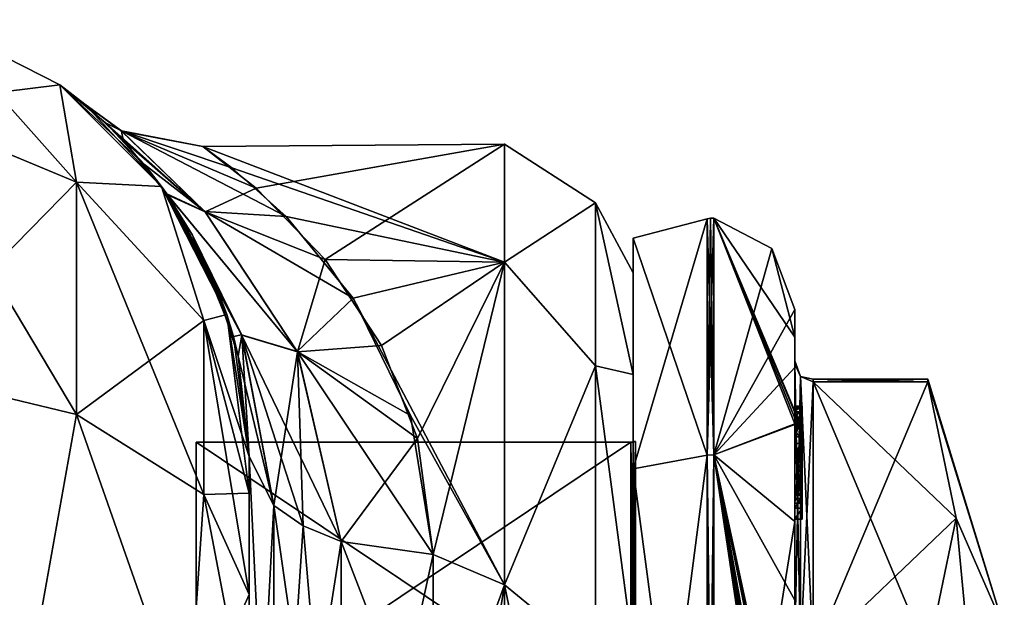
# Model space of a CAD drawing. Extents: x -23 to 700, y -2000 to 0.
# Tile 210 of 210: x 673 to 700, y -16 to -1. Entities that reach past the tile are written whole.
import ezdxf

# ---------------------------------------------------------------- set-up
doc = ezdxf.new("R2010")
doc.units = 0
doc.header["$LTSCALE"] = 72.417309
for name, color, linetype in [('1005', 7, 'CONTINUOUS'), ('1007', 7, 'CONTINUOUS'), ('1008', 7, 'CONTINUOUS'), ('1024', 7, 'CONTINUOUS'), ('1025', 7, 'CONTINUOUS'), ('1026', 7, 'CONTINUOUS'), ('1038', 7, 'CONTINUOUS'), ('1039', 7, 'CONTINUOUS'), ('1043', 7, 'CONTINUOUS'), ('1046', 7, 'CONTINUOUS'), ('1266', 7, 'CONTINUOUS'), ('1267', 7, 'CONTINUOUS'), ('1268', 7, 'CONTINUOUS'), ('1269', 7, 'CONTINUOUS'), ('1270', 7, 'CONTINUOUS'), ('1271', 7, 'CONTINUOUS'), ('1272', 7, 'CONTINUOUS'), ('1273', 7, 'CONTINUOUS'), ('1274', 7, 'CONTINUOUS'), ('1275', 7, 'CONTINUOUS'), ('1276', 7, 'CONTINUOUS'), ('1279', 7, 'CONTINUOUS'), ('1280', 7, 'CONTINUOUS'), ('1281', 7, 'CONTINUOUS'), ('1282', 7, 'CONTINUOUS'), ('1284', 7, 'CONTINUOUS'), ('1338', 7, 'CONTINUOUS'), ('1339', 7, 'CONTINUOUS'), ('1340', 7, 'CONTINUOUS'), ('1341', 7, 'CONTINUOUS'), ('1342', 7, 'CONTINUOUS'), ('1343', 7, 'CONTINUOUS'), ('1344', 7, 'CONTINUOUS'), ('1345', 7, 'CONTINUOUS'), ('1347', 7, 'CONTINUOUS'), ('1348', 7, 'CONTINUOUS'), ('1354', 7, 'CONTINUOUS'), ('1355', 7, 'CONTINUOUS'), ('1356', 7, 'CONTINUOUS'), ('1357', 7, 'CONTINUOUS'), ('1358', 7, 'CONTINUOUS'), ('1359', 7, 'CONTINUOUS'), ('1360', 7, 'CONTINUOUS'), ('1443', 7, 'CONTINUOUS'), ('1449', 7, 'CONTINUOUS'), ('1451', 7, 'CONTINUOUS'), ('1452', 7, 'CONTINUOUS')]:
    doc.layers.add(name, color=color, linetype=linetype)

msp = doc.modelspace()

# ---------------------------------------------------------------- linework, layer by layer
at = {"layer": '1005', "linetype": 'CONTINUOUS'}
for points in [[(679.55, -56.093, 33.613), (679.55, -52.011, 25.648), (679.55, -12.5, 33.5), (679.55, -56.093, 33.613)], [(679.55, -12.5, 33.5), (679.55, -52.011, 25.648), (679.55, -26.369, 28.949), (679.55, -12.5, 33.5)], [(679.55, -13.504, 37.24), (679.55, -56.093, 33.613), (679.55, -12.5, 33.5), (679.55, -13.504, 37.24)], [(679.55, -12.5, 24.51), (679.55, -12.5, 33.5), (679.55, -26.369, 28.949), (679.55, -12.5, 24.51)], [(679.55, -12.5, -33.5), (679.55, -12.5, -24.51), (679.55, -26.368, -28.948), (679.55, -12.5, -33.5)], [(679.55, -13.504, -37.24), (679.55, -12.5, -33.5), (679.55, -56.092, -33.613), (679.55, -13.504, -37.24)], [(679.55, -56.092, -33.613), (679.55, -12.5, -33.5), (679.55, -26.368, -28.948), (679.55, -56.092, -33.613)], [(679.55, -63.188, 39.074), (679.55, -56.093, 33.613), (679.55, -13.504, 37.24), (679.55, -63.188, 39.074)], [(679.55, -16.257, 39.994), (679.55, -63.188, 39.074), (679.55, -13.504, 37.24), (679.55, -16.257, 39.994)], [(679.55, -16.257, -39.994), (679.55, -13.504, -37.24), (679.55, -63.188, -39.073), (679.55, -16.257, -39.994)], [(679.55, -63.188, -39.073), (679.55, -13.504, -37.24), (679.55, -56.092, -33.613), (679.55, -63.188, -39.073)], [(679.55, -20, 41), (679.55, -63.188, 39.074), (679.55, -16.257, 39.994), (679.55, -20, 41)], [(679.55, -20, -41), (679.55, -16.257, -39.994), (679.55, -71.85, -41), (679.55, -20, -41)], [(679.55, -71.85, -41), (679.55, -16.257, -39.994), (679.55, -63.188, -39.073), (679.55, -71.85, -41)]]:
    msp.add_3dface(points, dxfattribs=at)
at = {"layer": '1007', "linetype": 'CONTINUOUS'}
for points in [[(690, -7.5, 0), (690, -10.269, 10.281), (690, -48.5, 0), (690, -7.5, 0)], [(690, -10.269, -10.281), (690, -7.5, 0), (690, -45.731, -10.281), (690, -10.269, -10.281)], [(690, -45.731, -10.281), (690, -7.5, 0), (690, -48.5, 0), (690, -45.731, -10.281)], [(690, -10.269, 10.281), (690, -17.797, 17.773), (690, -45.731, 10.281), (690, -10.269, 10.281)], [(690, -48.5, 0), (690, -10.269, 10.281), (690, -45.731, 10.281), (690, -48.5, 0)], [(690, -17.796, -17.773), (690, -10.269, -10.281), (690, -38.203, -17.773), (690, -17.796, -17.773)], [(690, -38.203, -17.773), (690, -10.269, -10.281), (690, -45.731, -10.281), (690, -38.203, -17.773)]]:
    msp.add_3dface(points, dxfattribs=at)
at = {"layer": '1008', "linetype": 'CONTINUOUS'}
for points in [[(679.738, -5.2, 7.495), (686.5, -4, 0), (678.283, -4.062, 1.727), (679.738, -5.2, 7.495)], [(678.283, -4.062, 1.727), (686.5, -4, 0), (678.288, -4.064, -1.755), (678.283, -4.062, 1.727)], [(686.5, -4, 0), (686.5, -7.215, -12), (678.288, -4.064, -1.755), (686.5, -4, 0)], [(681.613, -7.143, 11.874), (686.5, -4, 0), (679.738, -5.2, 7.495), (681.613, -7.143, 11.874)], [(686.5, -7.215, 12), (686.5, -4, 0), (681.613, -7.143, 11.874), (686.5, -7.215, 12)], [(678.288, -4.064, -1.755), (686.5, -7.215, -12), (679.072, -4.648, -5.541), (678.288, -4.064, -1.755)], [(679.072, -4.648, -5.541), (686.5, -7.215, -12), (680.553, -5.967, -9.517), (679.072, -4.648, -5.541)], [(680.553, -5.967, -9.517), (686.5, -7.215, -12), (682.375, -8.197, -13.558), (680.553, -5.967, -9.517)], [(683.144, -9.486, 15.272), (686.5, -7.215, 12), (681.613, -7.143, 11.874), (683.144, -9.486, 15.272)], [(686.5, -7.215, -12), (686.5, -16, -20.785), (682.375, -8.197, -13.558), (686.5, -7.215, -12)], [(684.129, -12.016, 17.903), (686.5, -7.215, 12), (683.144, -9.486, 15.272), (684.129, -12.016, 17.903)], [(684.55, -15.172, 20.284), (686.5, -7.215, 12), (684.129, -12.016, 17.903), (684.55, -15.172, 20.284)], [(686.5, -16, 20.785), (686.5, -7.215, 12), (684.55, -15.172, 20.284), (686.5, -16, 20.785)], [(682.375, -8.197, -13.558), (686.5, -16, -20.785), (683.937, -11.39, -17.324), (682.375, -8.197, -13.558)], [(683.937, -11.39, -17.324), (686.5, -16, -20.785), (684.55, -15.172, -20.284), (683.937, -11.39, -17.324)], [(684.55, -15.172, -20.284), (686.5, -16, -20.785), (684.55, -21.323, -23.052), (684.55, -15.172, -20.284)], [(684.55, -21.323, 23.052), (686.5, -16, 20.785), (684.55, -15.172, 20.284), (684.55, -21.323, 23.052)], [(686.5, -16, -20.785), (686.5, -28, -24), (684.55, -21.323, -23.052), (686.5, -16, -20.785)], [(686.5, -28, 24), (686.5, -16, 20.785), (684.55, -28, 24), (686.5, -28, 24)], [(684.55, -28, 24), (686.5, -16, 20.785), (684.55, -21.323, 23.052), (684.55, -28, 24)]]:
    msp.add_3dface(points, dxfattribs=at)
at = {"layer": '1024', "linetype": 'CONTINUOUS'}
for points in [[(670.913, -0.612, -33.5), (674.397, -2.387, -33.5), (669.832, -2.946, -43.334), (670.913, -0.612, -33.5)], [(669.832, -2.946, -43.334), (674.397, -2.387, -33.5), (674.844, -5.037, -42.129), (669.832, -2.946, -43.334)], [(674.397, -2.387, -33.5), (677.163, -5.153, -33.5), (674.844, -5.037, -42.129), (674.397, -2.387, -33.5)], [(669.832, -2.946, -43.334), (674.844, -5.037, -42.129), (669.832, -10.157, -50.549), (669.832, -2.946, -43.334)], [(674.844, -5.037, -42.129), (674.844, -11.364, -48.459), (669.832, -10.157, -50.549), (674.844, -5.037, -42.129)], [(674.844, -5.037, -42.129), (677.163, -5.153, -33.5), (678.312, -8.804, -39.956), (674.844, -5.037, -42.129)], [(674.844, -5.037, -42.129), (678.312, -8.804, -39.956), (674.844, -11.364, -48.459), (674.844, -5.037, -42.129)], [(677.163, -5.153, -33.5), (678.938, -8.637, -33.5), (678.312, -8.804, -39.956), (677.163, -5.153, -33.5)], [(678.312, -8.804, -39.956), (678.312, -13.538, -44.692), (674.844, -11.364, -48.459), (678.312, -8.804, -39.956)], [(678.938, -8.637, -33.5), (679.55, -12.5, -33.5), (678.312, -8.804, -39.956), (678.938, -8.637, -33.5)], [(679.55, -12.5, -33.5), (679.55, -13.504, -37.24), (678.312, -8.804, -39.956), (679.55, -12.5, -33.5)], [(678.312, -8.804, -39.956), (679.55, -13.504, -37.24), (678.312, -13.538, -44.692), (678.312, -8.804, -39.956)], [(674.844, -11.364, -48.459), (673.3, -20, -51.825), (669.832, -10.157, -50.549), (674.844, -11.364, -48.459)], [(677.875, -20, -47.25), (673.3, -20, -51.825), (674.844, -11.364, -48.459), (677.875, -20, -47.25)], [(678.312, -13.538, -44.692), (677.875, -20, -47.25), (674.844, -11.364, -48.459), (678.312, -13.538, -44.692)], [(679.55, -16.257, -39.994), (677.875, -20, -47.25), (678.312, -13.538, -44.692), (679.55, -16.257, -39.994)], [(679.55, -13.504, -37.24), (679.55, -16.257, -39.994), (678.312, -13.538, -44.692), (679.55, -13.504, -37.24)], [(679.55, -16.257, -39.994), (679.55, -20, -41), (677.875, -20, -47.25), (679.55, -16.257, -39.994)]]:
    msp.add_3dface(points, dxfattribs=at)
at = {"layer": '1025', "linetype": 'CONTINUOUS'}
for points in [[(674.397, -2.387, -33.5), (670.913, -0.612, -33.5), (674.397, -2.387, 33.5), (674.397, -2.387, -33.5)], [(674.397, -2.387, 33.5), (670.913, -0.612, -33.5), (670.913, -0.612, 33.5), (674.397, -2.387, 33.5)], [(677.163, -5.153, -33.5), (674.397, -2.387, -33.5), (676.7, -4.554, -11.495), (677.163, -5.153, -33.5)], [(676.7, -4.554, -11.495), (674.397, -2.387, -33.5), (675.638, -3.417, -6.694), (676.7, -4.554, -11.495)], [(675.638, -3.417, -6.694), (674.397, -2.387, -33.5), (675.075, -2.917, -2.121), (675.638, -3.417, -6.694)], [(675.075, -2.917, -2.121), (674.397, -2.387, -33.5), (675.072, -2.914, 2.086), (675.075, -2.917, -2.121)], [(675.072, -2.914, 2.086), (674.397, -2.387, -33.5), (674.397, -2.387, 33.5), (675.072, -2.914, 2.086)], [(677.163, -5.153, 33.5), (675.072, -2.914, 2.086), (674.397, -2.387, 33.5), (677.163, -5.153, 33.5)], [(676.113, -3.891, 9.057), (675.072, -2.914, 2.086), (677.163, -5.153, 33.5), (676.113, -3.891, 9.057)], [(677.327, -5.384, 13.884), (676.113, -3.891, 9.057), (677.163, -5.153, 33.5), (677.327, -5.384, 13.884)], [(677.303, -5.35, -13.797), (677.163, -5.153, -33.5), (676.7, -4.554, -11.495), (677.303, -5.35, -13.797)], [(678.938, -8.637, -33.5), (677.163, -5.153, -33.5), (678.004, -6.479, -16.377), (678.938, -8.637, -33.5)], [(678.004, -6.479, -16.377), (677.163, -5.153, -33.5), (677.303, -5.35, -13.797), (678.004, -6.479, -16.377)], [(678.938, -8.637, 33.5), (677.327, -5.384, 13.884), (677.163, -5.153, 33.5), (678.938, -8.637, 33.5)], [(677.453, -5.569, 14.348), (677.327, -5.384, 13.884), (678.938, -8.637, 33.5), (677.453, -5.569, 14.348)], [(678.546, -7.591, 18.454), (677.453, -5.569, 14.348), (678.938, -8.637, 33.5), (678.546, -7.591, 18.454)], [(679.116, -9.235, -20.932), (678.938, -8.637, -33.5), (678.004, -6.479, -16.377), (679.116, -9.235, -20.932)], [(679.25, -9.776, 21.633), (678.546, -7.591, 18.454), (678.938, -8.637, 33.5), (679.25, -9.776, 21.633)], [(679.55, -12.5, 33.5), (679.25, -9.776, 21.633), (678.938, -8.637, 33.5), (679.55, -12.5, 33.5)], [(679.55, -12.5, -24.51), (679.55, -12.5, -33.5), (678.938, -8.637, -33.5), (679.55, -12.5, -24.51)], [(679.55, -12.5, -24.51), (678.938, -8.637, -33.5), (679.116, -9.235, -20.932), (679.55, -12.5, -24.51)], [(679.55, -12.5, 33.5), (679.55, -12.5, 24.51), (679.25, -9.776, 21.633), (679.55, -12.5, 33.5)]]:
    msp.add_3dface(points, dxfattribs=at)
at = {"layer": '1026', "linetype": 'CONTINUOUS'}
for points in [[(674.844, -5.037, 42.129), (670.913, -0.612, 33.5), (669.832, -2.946, 43.334), (674.844, -5.037, 42.129)], [(674.397, -2.387, 33.5), (670.913, -0.612, 33.5), (674.844, -5.037, 42.129), (674.397, -2.387, 33.5)], [(677.163, -5.153, 33.5), (674.397, -2.387, 33.5), (674.844, -5.037, 42.129), (677.163, -5.153, 33.5)], [(669.832, -10.157, 50.549), (674.844, -11.364, 48.459), (669.832, -2.946, 43.334), (669.832, -10.157, 50.549)], [(674.844, -11.364, 48.459), (674.844, -5.037, 42.129), (669.832, -2.946, 43.334), (674.844, -11.364, 48.459)], [(678.312, -8.804, 39.956), (677.163, -5.153, 33.5), (674.844, -5.037, 42.129), (678.312, -8.804, 39.956)], [(674.844, -11.364, 48.459), (678.312, -13.538, 44.692), (674.844, -5.037, 42.129), (674.844, -11.364, 48.459)], [(678.312, -13.538, 44.692), (678.312, -8.804, 39.956), (674.844, -5.037, 42.129), (678.312, -13.538, 44.692)], [(678.938, -8.637, 33.5), (677.163, -5.153, 33.5), (678.312, -8.804, 39.956), (678.938, -8.637, 33.5)], [(679.55, -13.504, 37.24), (678.938, -8.637, 33.5), (678.312, -8.804, 39.956), (679.55, -13.504, 37.24)], [(679.55, -16.257, 39.994), (679.55, -13.504, 37.24), (678.312, -8.804, 39.956), (679.55, -16.257, 39.994)], [(678.312, -13.538, 44.692), (679.55, -16.257, 39.994), (678.312, -8.804, 39.956), (678.312, -13.538, 44.692)], [(679.55, -13.504, 37.24), (679.55, -12.5, 33.5), (678.938, -8.637, 33.5), (679.55, -13.504, 37.24)], [(669.832, -10.157, 50.549), (667.05, -20, 53.5), (673.3, -20, 51.825), (669.832, -10.157, 50.549)], [(674.844, -11.364, 48.459), (669.832, -10.157, 50.549), (673.3, -20, 51.825), (674.844, -11.364, 48.459)], [(677.875, -20, 47.25), (674.844, -11.364, 48.459), (673.3, -20, 51.825), (677.875, -20, 47.25)], [(678.312, -13.538, 44.692), (674.844, -11.364, 48.459), (677.875, -20, 47.25), (678.312, -13.538, 44.692)], [(679.55, -20, 41), (678.312, -13.538, 44.692), (677.875, -20, 47.25), (679.55, -20, 41)], [(679.55, -20, 41), (679.55, -16.257, 39.994), (678.312, -13.538, 44.692), (679.55, -20, 41)]]:
    msp.add_3dface(points, dxfattribs=at)
at = {"layer": '1038', "linetype": 'CONTINUOUS'}
for points in [[(675.075, -2.917, -2.121), (675.072, -2.914, 2.086), (676.069, -3.639, -3.91), (675.075, -2.917, -2.121)], [(675.072, -2.914, 2.086), (676.113, -3.891, 9.057), (676.074, -3.645, 3.95), (675.072, -2.914, 2.086)], [(676.069, -3.639, -3.91), (675.072, -2.914, 2.086), (676.074, -3.645, 3.95), (676.069, -3.639, -3.91)], [(675.638, -3.417, -6.694), (675.075, -2.917, -2.121), (676.069, -3.639, -3.91), (675.638, -3.417, -6.694)], [(676.7, -4.554, -11.495), (675.638, -3.417, -6.694), (678.336, -5.831, -10.851), (676.7, -4.554, -11.495)], [(678.336, -5.831, -10.851), (675.638, -3.417, -6.694), (676.069, -3.639, -3.91), (678.336, -5.831, -10.851)], [(678.288, -4.064, -1.755), (679.072, -4.648, -5.541), (676.069, -3.639, -3.91), (678.288, -4.064, -1.755)], [(678.288, -4.064, -1.755), (676.069, -3.639, -3.91), (676.074, -3.645, 3.95), (678.288, -4.064, -1.755)], [(679.072, -4.648, -5.541), (680.553, -5.967, -9.517), (676.069, -3.639, -3.91), (679.072, -4.648, -5.541)], [(680.553, -5.967, -9.517), (678.336, -5.831, -10.851), (676.069, -3.639, -3.91), (680.553, -5.967, -9.517)], [(679.738, -5.2, 7.495), (678.283, -4.062, 1.727), (676.074, -3.645, 3.95), (679.738, -5.2, 7.495)], [(679.738, -5.2, 7.495), (676.074, -3.645, 3.95), (678.347, -5.843, 10.877), (679.738, -5.2, 7.495)], [(678.283, -4.062, 1.727), (678.288, -4.064, -1.755), (676.074, -3.645, 3.95), (678.283, -4.062, 1.727)], [(676.074, -3.645, 3.95), (676.113, -3.891, 9.057), (678.347, -5.843, 10.877), (676.074, -3.645, 3.95)], [(676.113, -3.891, 9.057), (677.327, -5.384, 13.884), (678.347, -5.843, 10.877), (676.113, -3.891, 9.057)], [(677.303, -5.35, -13.797), (676.7, -4.554, -11.495), (678.336, -5.831, -10.851), (677.303, -5.35, -13.797)], [(678.004, -6.479, -16.377), (677.303, -5.35, -13.797), (679.34, -9.194, -18.701), (678.004, -6.479, -16.377)], [(679.34, -9.194, -18.701), (677.303, -5.35, -13.797), (680.855, -9.642, -16.493), (679.34, -9.194, -18.701)], [(680.855, -9.642, -16.493), (677.303, -5.35, -13.797), (678.336, -5.831, -10.851), (680.855, -9.642, -16.493)], [(681.613, -7.143, 11.874), (679.738, -5.2, 7.495), (678.347, -5.843, 10.877), (681.613, -7.143, 11.874)], [(677.327, -5.384, 13.884), (677.453, -5.569, 14.348), (679.344, -9.205, 18.71), (677.327, -5.384, 13.884)], [(678.347, -5.843, 10.877), (677.327, -5.384, 13.884), (680.86, -9.655, 16.507), (678.347, -5.843, 10.877)], [(680.86, -9.655, 16.507), (677.327, -5.384, 13.884), (679.344, -9.205, 18.71), (680.86, -9.655, 16.507)], [(677.453, -5.569, 14.348), (678.546, -7.591, 18.454), (679.344, -9.205, 18.71), (677.453, -5.569, 14.348)], [(680.553, -5.967, -9.517), (682.375, -8.197, -13.558), (678.336, -5.831, -10.851), (680.553, -5.967, -9.517)], [(682.375, -8.197, -13.558), (680.855, -9.642, -16.493), (678.336, -5.831, -10.851), (682.375, -8.197, -13.558)], [(681.613, -7.143, 11.874), (678.347, -5.843, 10.877), (680.86, -9.655, 16.507), (681.613, -7.143, 11.874)], [(679.116, -9.235, -20.932), (678.004, -6.479, -16.377), (679.34, -9.194, -18.701), (679.116, -9.235, -20.932)], [(683.144, -9.486, 15.272), (681.613, -7.143, 11.874), (680.86, -9.655, 16.507), (683.144, -9.486, 15.272)], [(678.546, -7.591, 18.454), (679.25, -9.776, 21.633), (679.344, -9.205, 18.71), (678.546, -7.591, 18.454)], [(682.375, -8.197, -13.558), (683.937, -11.39, -17.324), (680.855, -9.642, -16.493), (682.375, -8.197, -13.558)], [(680.219, -13.835, -22.399), (679.116, -9.235, -20.932), (679.34, -9.194, -18.701), (680.219, -13.835, -22.399)], [(679.55, -12.5, -24.51), (679.116, -9.235, -20.932), (680.219, -13.835, -22.399), (679.55, -12.5, -24.51)], [(679.25, -9.776, 21.633), (679.55, -12.5, 24.51), (679.344, -9.205, 18.71), (679.25, -9.776, 21.633)], [(680.219, -13.835, -22.399), (679.34, -9.194, -18.701), (681.014, -14.39, -21.522), (680.219, -13.835, -22.399)], [(681.014, -14.39, -21.522), (679.34, -9.194, -18.701), (682.05, -14.814, -20.85), (681.014, -14.39, -21.522)], [(682.05, -14.814, -20.85), (679.34, -9.194, -18.701), (680.855, -9.642, -16.493), (682.05, -14.814, -20.85)], [(679.55, -12.5, 24.51), (680.219, -13.835, 22.399), (679.344, -9.205, 18.71), (679.55, -12.5, 24.51)], [(680.219, -13.835, 22.399), (680.86, -9.655, 16.507), (679.344, -9.205, 18.71), (680.219, -13.835, 22.399)], [(683.937, -11.39, -17.324), (684.55, -15.172, -20.284), (680.855, -9.642, -16.493), (683.937, -11.39, -17.324)], [(684.55, -15.172, -20.284), (682.05, -14.814, -20.85), (680.855, -9.642, -16.493), (684.55, -15.172, -20.284)], [(684.129, -12.016, 17.903), (683.144, -9.486, 15.272), (680.86, -9.655, 16.507), (684.129, -12.016, 17.903)], [(681.015, -14.39, 21.522), (680.86, -9.655, 16.507), (680.219, -13.835, 22.399), (681.015, -14.39, 21.522)], [(684.129, -12.016, 17.903), (680.86, -9.655, 16.507), (682.05, -14.814, 20.85), (684.129, -12.016, 17.903)], [(682.05, -14.814, 20.85), (680.86, -9.655, 16.507), (681.015, -14.39, 21.522), (682.05, -14.814, 20.85)], [(684.55, -15.172, 20.284), (684.129, -12.016, 17.903), (682.05, -14.814, 20.85), (684.55, -15.172, 20.284)]]:
    msp.add_3dface(points, dxfattribs=at)
at = {"layer": '1039', "linetype": 'CONTINUOUS'}
for points in [[(679.55, -26.368, -28.948), (679.55, -12.5, -24.51), (680.219, -26.491, -26.459), (679.55, -26.368, -28.948)], [(679.55, -12.5, -24.51), (680.219, -13.835, -22.399), (680.219, -26.491, -26.459), (679.55, -12.5, -24.51)], [(680.219, -13.835, -22.399), (681.014, -14.39, -21.522), (682.05, -26.595, -24.63), (680.219, -13.835, -22.399)], [(680.219, -26.491, -26.459), (680.219, -13.835, -22.399), (682.05, -26.595, -24.63), (680.219, -26.491, -26.459)], [(681.014, -14.39, -21.522), (682.05, -14.814, -20.85), (682.05, -26.595, -24.63), (681.014, -14.39, -21.522)], [(684.55, -15.172, -20.284), (684.55, -21.323, -23.052), (682.05, -14.814, -20.85), (684.55, -15.172, -20.284)], [(682.05, -14.814, -20.85), (684.55, -21.323, -23.052), (682.05, -26.595, -24.63), (682.05, -14.814, -20.85)]]:
    msp.add_3dface(points, dxfattribs=at)
at = {"layer": '1043', "linetype": 'CONTINUOUS'}
for points in [[(679.55, -12.5, 24.51), (679.55, -26.369, 28.949), (680.219, -13.835, 22.399), (679.55, -12.5, 24.51)], [(680.219, -13.835, 22.399), (679.55, -26.369, 28.949), (680.219, -26.491, 26.459), (680.219, -13.835, 22.399)], [(681.015, -14.39, 21.522), (680.219, -13.835, 22.399), (680.219, -26.491, 26.459), (681.015, -14.39, 21.522)], [(682.05, -14.814, 20.85), (681.015, -14.39, 21.522), (680.219, -26.491, 26.459), (682.05, -14.814, 20.85)], [(682.05, -14.814, 20.85), (680.219, -26.491, 26.459), (682.05, -26.595, 24.63), (682.05, -14.814, 20.85)], [(684.55, -15.172, 20.284), (682.05, -14.814, 20.85), (682.05, -26.595, 24.63), (684.55, -15.172, 20.284)], [(684.55, -21.323, 23.052), (684.55, -15.172, 20.284), (682.05, -26.595, 24.63), (684.55, -21.323, 23.052)]]:
    msp.add_3dface(points, dxfattribs=at)
at = {"layer": '1046', "linetype": 'CONTINUOUS'}
for points in [[(686.5, -7.215, -12), (686.5, -4, 0), (688.975, -5.601, -5.112), (686.5, -7.215, -12)], [(686.5, -4, 0), (686.5, -7.215, 12), (688.975, -5.601, 5.112), (686.5, -4, 0)], [(686.5, -4, 0), (688.975, -5.601, 5.112), (688.975, -5.601, -5.112), (686.5, -4, 0)], [(686.5, -7.215, -12), (688.975, -5.601, -5.112), (688.975, -10.038, -14.325), (686.5, -7.215, -12)], [(686.5, -7.215, 12), (688.975, -10.038, 14.325), (688.975, -5.601, 5.112), (686.5, -7.215, 12)], [(690, -10.269, 10.281), (690, -7.5, 0), (688.975, -5.601, 5.112), (690, -10.269, 10.281)], [(688.975, -10.038, 14.325), (690, -10.269, 10.281), (688.975, -5.601, 5.112), (688.975, -10.038, 14.325)], [(690, -7.5, 0), (690, -10.269, -10.281), (688.975, -5.601, -5.112), (690, -7.5, 0)], [(688.975, -5.601, 5.112), (690, -7.5, 0), (688.975, -5.601, -5.112), (688.975, -5.601, 5.112)], [(688.975, -5.601, -5.112), (690, -10.269, -10.281), (688.975, -10.038, -14.325), (688.975, -5.601, -5.112)], [(686.5, -16, -20.785), (686.5, -7.215, -12), (688.975, -10.038, -14.325), (686.5, -16, -20.785)], [(686.5, -7.215, 12), (686.5, -16, 20.785), (688.975, -10.038, 14.325), (686.5, -7.215, 12)], [(686.5, -16, -20.785), (688.975, -10.038, -14.325), (688.975, -18.032, -20.7), (686.5, -16, -20.785)], [(686.5, -16, 20.785), (688.975, -18.032, 20.7), (688.975, -10.038, 14.325), (686.5, -16, 20.785)], [(690, -17.797, 17.773), (690, -10.269, 10.281), (688.975, -10.038, 14.325), (690, -17.797, 17.773)], [(688.975, -18.032, 20.7), (690, -17.797, 17.773), (688.975, -10.038, 14.325), (688.975, -18.032, 20.7)], [(690, -10.269, -10.281), (690, -17.796, -17.773), (688.975, -10.038, -14.325), (690, -10.269, -10.281)], [(688.975, -10.038, -14.325), (690, -17.796, -17.773), (688.975, -18.032, -20.7), (688.975, -10.038, -14.325)], [(686.5, -28, -24), (686.5, -16, -20.785), (688.975, -28, -22.975), (686.5, -28, -24)], [(686.5, -16, -20.785), (688.975, -18.032, -20.7), (688.975, -28, -22.975), (686.5, -16, -20.785)], [(686.5, -16, 20.785), (686.5, -28, 24), (688.975, -18.032, 20.7), (686.5, -16, 20.785)]]:
    msp.add_3dface(points, dxfattribs=at)
at = {"layer": '1266', "linetype": 'CONTINUOUS'}
for points in [[(694.9, -17.907, -14.418), (694.9, -10.467, -1.532), (698.023, -17.907, -14.418), (694.9, -17.907, -14.418)], [(698.023, -17.907, -14.418), (694.9, -10.467, -1.532), (698.786, -14.187, -7.975), (698.023, -17.907, -14.418)], [(698.786, -14.187, -7.975), (694.9, -10.467, -1.532), (698.023, -10.467, -1.532), (698.786, -14.187, -7.975)]]:
    msp.add_3dface(points, dxfattribs=at)
at = {"layer": '1267', "linetype": 'CONTINUOUS'}
for points in [[(694.9, -10.467, 1.532), (694.9, -17.907, 14.418), (698.023, -10.467, 1.532), (694.9, -10.467, 1.532)], [(698.023, -10.467, 1.532), (694.9, -17.907, 14.418), (698.786, -14.187, 7.975), (698.023, -10.467, 1.532)], [(698.786, -14.187, 7.975), (694.9, -17.907, 14.418), (698.023, -17.907, 14.418), (698.786, -14.187, 7.975)]]:
    msp.add_3dface(points, dxfattribs=at)
at = {"layer": '1268', "linetype": 'CONTINUOUS'}
for points in [[(694.4, -8.5), (694.4, -10.08, 7.69), (694.4, -9.257, -5.382), (694.4, -8.5)], [(694.4, -9.257, -5.382), (694.4, -10.08, 7.69), (694.4, -9.9, 0.012), (694.4, -9.257, -5.382)], [(694.4, -11.268, -10.015), (694.4, -9.257, -5.382), (694.4, -11.133, -9.552), (694.4, -11.268, -10.015)], [(694.4, -11.133, -9.552), (694.4, -9.257, -5.382), (694.4, -9.979, -1.686), (694.4, -11.133, -9.552)], [(694.4, -9.979, -1.686), (694.4, -9.257, -5.382), (694.4, -9.9, 0.012), (694.4, -9.979, -1.686)], [(694.4, -9.9, 0.012), (694.4, -10.08, 7.69), (694.4, -9.979, 1.686), (694.4, -9.9, 0.012)], [(694.4, -13.915, -8.604), (694.4, -13.561, -8.194), (694.4, -9.979, -1.686), (694.4, -13.915, -8.604)], [(694.4, -17.529, -14.764), (694.4, -13.915, -8.604), (694.4, -9.979, -1.686), (694.4, -17.529, -14.764)], [(694.4, -10.08, 7.69), (694.4, -14.278, 13.855), (694.4, -9.979, 1.686), (694.4, -10.08, 7.69)], [(694.4, -9.979, 1.686), (694.4, -14.278, 13.855), (694.4, -17.529, 14.764), (694.4, -9.979, 1.686)], [(694.4, -11.187, -9.097), (694.4, -11.133, -9.552), (694.4, -9.979, -1.686), (694.4, -11.187, -9.097)], [(694.4, -11.454, -8.634), (694.4, -11.187, -9.097), (694.4, -9.979, -1.686), (694.4, -11.454, -8.634)], [(694.4, -11.966, -8.23), (694.4, -11.454, -8.634), (694.4, -9.979, -1.686), (694.4, -11.966, -8.23)], [(694.4, -12.563, -7.993), (694.4, -11.966, -8.23), (694.4, -9.979, -1.686), (694.4, -12.563, -7.993)], [(694.4, -13.095, -7.988), (694.4, -12.563, -7.993), (694.4, -9.979, -1.686), (694.4, -13.095, -7.988)], [(694.4, -13.561, -8.194), (694.4, -13.095, -7.988), (694.4, -9.979, -1.686), (694.4, -13.561, -8.194)], [(694.4, -11.454, -9.579), (694.4, -11.514, -9.204), (694.4, -11.578, -9.948), (694.4, -11.454, -9.579)], [(694.4, -11.514, -9.204), (694.4, -11.747, -8.855), (694.4, -11.578, -9.948), (694.4, -11.514, -9.204)], [(694.4, -11.747, -8.855), (694.4, -11.701, -10.162), (694.4, -11.578, -9.948), (694.4, -11.747, -8.855)], [(694.4, -11.635, -10.603), (694.4, -14.211, -9.116), (694.4, -16.414, -15.685), (694.4, -11.635, -10.603)], [(694.4, -13.773, -8.966), (694.4, -11.701, -10.162), (694.4, -13.65, -8.752), (694.4, -13.773, -8.966)], [(694.4, -13.65, -8.752), (694.4, -11.701, -10.162), (694.4, -13.385, -8.46), (694.4, -13.65, -8.752)], [(694.4, -13.385, -8.46), (694.4, -11.701, -10.162), (694.4, -13.035, -8.329), (694.4, -13.385, -8.46)], [(694.4, -13.035, -8.329), (694.4, -11.701, -10.162), (694.4, -12.616, -8.356), (694.4, -13.035, -8.329)], [(694.4, -12.616, -8.356), (694.4, -11.701, -10.162), (694.4, -12.151, -8.55), (694.4, -12.616, -8.356)], [(694.4, -12.151, -8.55), (694.4, -11.701, -10.162), (694.4, -11.747, -8.855), (694.4, -12.151, -8.55)], [(694.4, -14.211, -9.116), (694.4, -13.915, -8.604), (694.4, -17.529, -14.764), (694.4, -14.211, -9.116)], [(694.4, -16.414, -15.685), (694.4, -14.211, -9.116), (694.4, -17.529, -14.764), (694.4, -16.414, -15.685)], [(694.4, -14.278, 13.855), (694.4, -20.48, 17.992), (694.4, -17.529, 14.764), (694.4, -14.278, 13.855)]]:
    msp.add_3dface(points, dxfattribs=at)
at = {"layer": '1269', "linetype": 'CONTINUOUS'}
for points in [[(690, -12.098), (690, -20.05, 13.772), (690, -6.556), (690, -12.098)], [(690, -6.556), (690, -20.05, 13.772), (690, -12.837, 15.164), (690, -6.556)], [(690, -12.837, -15.164), (690, -12.098), (690, -6.556), (690, -12.837, -15.164)], [(690, -20.05, -13.772), (690, -12.098), (690, -12.837, -15.164), (690, -20.05, -13.772)], [(690, -12.837, 15.164), (690, -20.05, 13.772), (690, -43.163, 15.164), (690, -12.837, 15.164)], [(690, -35.95, -13.772), (690, -20.05, -13.772), (690, -12.837, -15.164), (690, -35.95, -13.772)], [(690, -43.163, -15.164), (690, -35.95, -13.772), (690, -12.837, -15.164), (690, -43.163, -15.164)], [(690, -28, -21.444), (690, -43.163, -15.164), (690, -12.837, -15.164), (690, -28, -21.444)], [(690, -28, 21.444), (690, -12.837, 15.164), (690, -43.163, 15.164), (690, -28, 21.444)]]:
    msp.add_3dface(points, dxfattribs=at)
at = {"layer": '1270', "linetype": 'CONTINUOUS'}
for points in [[(678.1, -12.115), (678.1, -20.058, -13.757), (678.1, -43.885), (678.1, -12.115)], [(678.1, -12.115), (678.1, -43.885), (678.1, -35.942, 13.757), (678.1, -12.115)], [(678.1, -12.115), (678.1, -35.942, 13.757), (678.1, -20.058, 13.757), (678.1, -12.115)]]:
    msp.add_3dface(points, dxfattribs=at)
at = {"layer": '1271', "linetype": 'CONTINUOUS'}
for points in [[(678.1, -20.058, -13.757), (678.1, -12.115), (689.934, -20.058, -13.757), (678.1, -20.058, -13.757)], [(689.934, -20.058, -13.757), (678.1, -12.115), (689.934, -12.115), (689.934, -20.058, -13.757)]]:
    msp.add_3dface(points, dxfattribs=at)
at = {"layer": '1272', "linetype": 'CONTINUOUS'}
for points in [[(689.934, -12.115), (678.1, -12.115), (678.1, -20.058, 13.757), (689.934, -12.115)], [(689.934, -12.115), (678.1, -20.058, 13.757), (689.934, -20.058, 13.757), (689.934, -12.115)]]:
    msp.add_3dface(points, dxfattribs=at)
at = {"layer": '1273', "linetype": 'CONTINUOUS'}
for points in [[(692.195, -6.017), (692.195, -12.456, 15.544), (693.769, -6.84), (692.195, -6.017)], [(692.195, -12.456, 15.544), (694.4, -8.5), (693.769, -6.84), (692.195, -12.456, 15.544)], [(694.4, -10.08, 7.69), (694.4, -8.5), (692.195, -12.456, 15.544), (694.4, -10.08, 7.69)], [(694.4, -14.278, 13.855), (694.4, -10.08, 7.69), (692.195, -12.456, 15.544), (694.4, -14.278, 13.855)], [(692.195, -28, 21.983), (694.4, -14.278, 13.855), (692.195, -12.456, 15.544), (692.195, -28, 21.983)], [(694.4, -20.48, 17.992), (694.4, -14.278, 13.855), (692.195, -28, 21.983), (694.4, -20.48, 17.992)]]:
    msp.add_3dface(points, dxfattribs=at)
at = {"layer": '1274', "linetype": 'CONTINUOUS'}
for points in [[(694.4, -9.257, -5.382), (694.4, -11.268, -10.015), (692.195, -6.017), (694.4, -9.257, -5.382)], [(694.4, -9.257, -5.382), (692.195, -6.017), (693.769, -6.84), (694.4, -9.257, -5.382)], [(692.195, -6.017), (694.4, -11.268, -10.015), (694.4, -11.288, -10.053), (692.195, -6.017)], [(694.4, -11.31, -10.091), (692.195, -6.017), (694.4, -11.288, -10.053), (694.4, -11.31, -10.091)], [(692.195, -6.017), (694.4, -11.31, -10.091), (694.4, -11.461, -10.354), (692.195, -6.017)], [(692.195, -12.456, -15.544), (692.195, -6.017), (694.4, -11.613, -10.616), (692.195, -12.456, -15.544)], [(694.4, -11.613, -10.616), (692.195, -6.017), (694.4, -11.461, -10.354), (694.4, -11.613, -10.616)], [(694.4, -8.5), (694.4, -9.257, -5.382), (693.769, -6.84), (694.4, -8.5)], [(694.4, -11.624, -10.61), (692.195, -12.456, -15.544), (694.4, -11.613, -10.616), (694.4, -11.624, -10.61)], [(694.4, -11.635, -10.603), (692.195, -12.456, -15.544), (694.4, -11.624, -10.61), (694.4, -11.635, -10.603)], [(694.4, -11.635, -10.603), (694.4, -16.414, -15.685), (692.195, -12.456, -15.544), (694.4, -11.635, -10.603)], [(694.4, -16.414, -15.685), (694.4, -22.674, -18.759), (692.195, -12.456, -15.544), (694.4, -16.414, -15.685)], [(692.195, -12.456, -15.544), (694.4, -22.674, -18.759), (694.374, -22.674, -19.134), (692.195, -12.456, -15.544)], [(692.195, -12.456, -15.544), (694.4, -26.56, -19.447), (694.4, -26.884, -19.5), (692.195, -12.456, -15.544)], [(694.4, -26.56, -19.447), (692.195, -12.456, -15.544), (694.399, -26.227, -19.5), (694.4, -26.56, -19.447)], [(692.195, -28, -21.983), (692.195, -12.456, -15.544), (694.4, -27.249, -19.5), (692.195, -28, -21.983)], [(694.4, -27.249, -19.5), (692.195, -12.456, -15.544), (694.4, -27.067, -19.5), (694.4, -27.249, -19.5)], [(694.4, -27.067, -19.5), (692.195, -12.456, -15.544), (694.4, -26.884, -19.5), (694.4, -27.067, -19.5)], [(694.399, -26.227, -19.5), (692.195, -12.456, -15.544), (694.394, -25.404, -19.5), (694.399, -26.227, -19.5)], [(694.394, -25.404, -19.5), (692.195, -12.456, -15.544), (694.383, -24.594, -19.5), (694.394, -25.404, -19.5)], [(694.383, -24.594, -19.5), (692.195, -12.456, -15.544), (694.32, -23.021, -19.5), (694.383, -24.594, -19.5)], [(694.32, -23.021, -19.5), (692.195, -12.456, -15.544), (694.296, -22.674, -19.5), (694.32, -23.021, -19.5)], [(694.296, -22.674, -19.5), (692.195, -12.456, -15.544), (694.374, -22.674, -19.134), (694.296, -22.674, -19.5)]]:
    msp.add_3dface(points, dxfattribs=at)
at = {"layer": '1275', "linetype": 'CONTINUOUS'}
for points in [[(692.009, -12.465, -15.535), (690, -6.556), (692.009, -6.03, 0), (692.009, -12.465, -15.535)], [(690, -12.837, -15.164), (690, -6.556), (692.009, -12.465, -15.535), (690, -12.837, -15.164)], [(692.009, -28, -21.97), (690, -12.837, -15.164), (692.009, -12.465, -15.535), (692.009, -28, -21.97)], [(690, -28, -21.444), (690, -12.837, -15.164), (692.009, -28, -21.97), (690, -28, -21.444)]]:
    msp.add_3dface(points, dxfattribs=at)
at = {"layer": '1276', "linetype": 'CONTINUOUS'}
for points in [[(690, -6.556), (690, -12.837, 15.164), (692.009, -6.03, 0), (690, -6.556)], [(692.009, -6.03, 0), (690, -12.837, 15.164), (692.009, -12.465, 15.535), (692.009, -6.03, 0)], [(690, -12.837, 15.164), (690, -28, 21.444), (692.009, -12.465, 15.535), (690, -12.837, 15.164)], [(692.009, -12.465, 15.535), (690, -28, 21.444), (692.009, -28, 21.97), (692.009, -12.465, 15.535)]]:
    msp.add_3dface(points, dxfattribs=at)
at = {"layer": '1279', "linetype": 'CONTINUOUS'}
for points in [[(689.934, -20.058, 13.757), (690.064, -12.098), (689.999, -12.111), (689.934, -20.058, 13.757)], [(690.064, -12.098), (689.934, -20.058, 13.757), (690.064, -20.049, 13.772), (690.064, -12.098)], [(689.934, -12.115), (689.934, -20.058, 13.757), (689.999, -12.111), (689.934, -12.115)]]:
    msp.add_3dface(points, dxfattribs=at)
at = {"layer": '1280', "linetype": 'CONTINUOUS'}
for points in [[(689.934, -12.115), (689.999, -12.111), (690.064, -20.049, -13.772), (689.934, -12.115)], [(689.934, -20.058, -13.757), (689.934, -12.115), (690.064, -20.049, -13.772), (689.934, -20.058, -13.757)], [(689.999, -12.111), (690.064, -12.098), (690.064, -20.049, -13.772), (689.999, -12.111)]]:
    msp.add_3dface(points, dxfattribs=at)
at = {"layer": '1281', "linetype": 'CONTINUOUS'}
for points in [[(692.009, -12.465, 15.535), (692.195, -6.017), (692.102, -6.015, 0), (692.009, -12.465, 15.535)], [(692.009, -6.03, 0), (692.009, -12.465, 15.535), (692.102, -6.015, 0), (692.009, -6.03, 0)], [(692.195, -12.456, 15.544), (692.195, -6.017), (692.009, -12.465, 15.535), (692.195, -12.456, 15.544)], [(692.195, -28, 21.983), (692.195, -12.456, 15.544), (692.009, -28, 21.97), (692.195, -28, 21.983)], [(692.195, -12.456, 15.544), (692.009, -12.465, 15.535), (692.009, -28, 21.97), (692.195, -12.456, 15.544)]]:
    msp.add_3dface(points, dxfattribs=at)
at = {"layer": '1282', "linetype": 'CONTINUOUS'}
for points in [[(692.195, -12.456, -15.544), (692.009, -6.03, 0), (692.102, -6.015, 0), (692.195, -12.456, -15.544)], [(692.195, -12.456, -15.544), (692.009, -12.465, -15.535), (692.009, -6.03, 0), (692.195, -12.456, -15.544)], [(692.195, -6.017), (692.195, -12.456, -15.544), (692.102, -6.015, 0), (692.195, -6.017)], [(692.195, -12.456, -15.544), (692.195, -28, -21.983), (692.009, -12.465, -15.535), (692.195, -12.456, -15.544)], [(692.195, -28, -21.983), (692.009, -28, -21.97), (692.009, -12.465, -15.535), (692.195, -28, -21.983)]]:
    msp.add_3dface(points, dxfattribs=at)
at = {"layer": '1284', "linetype": 'CONTINUOUS'}
for points in [[(700.1, -17.175, -6.249), (698.023, -10.467, -1.532), (698.023, -10.4), (700.1, -17.175, -6.249)], [(698.023, -10.467, 1.532), (700.1, -17.175, -6.249), (698.023, -10.4), (698.023, -10.467, 1.532)], [(700.1, -17.175, -6.249), (698.786, -14.187, -7.975), (698.023, -10.467, -1.532), (700.1, -17.175, -6.249)], [(700.1, -17.175, -6.249), (698.023, -10.467, 1.532), (698.786, -14.187, 7.975), (700.1, -17.175, -6.249)], [(700.1, -17.175, 6.249), (698.786, -14.187, 7.975), (698.023, -17.907, 14.418), (700.1, -17.175, 6.249)], [(700.1, -28, -12.5), (698.023, -17.907, -14.418), (698.786, -14.187, -7.975), (700.1, -28, -12.5)], [(700.1, -17.175, 6.249), (700.1, -17.175, -6.249), (698.786, -14.187, 7.975), (700.1, -17.175, 6.249)], [(700.1, -17.175, -6.249), (700.1, -28, -12.5), (698.786, -14.187, -7.975), (700.1, -17.175, -6.249)]]:
    msp.add_3dface(points, dxfattribs=at)
at = {"layer": '1338', "linetype": 'CONTINUOUS'}
for points in [[(694.6, -11.136, -9.59), (694.6, -11.187, -9.097), (694.6, -11.578, -9.948), (694.6, -11.136, -9.59)], [(694.6, -11.136, -9.59), (694.6, -11.613, -10.616), (694.6, -11.31, -10.091), (694.6, -11.136, -9.59)], [(694.6, -11.613, -10.616), (694.6, -11.136, -9.59), (694.6, -11.578, -9.948), (694.6, -11.613, -10.616)], [(694.6, -11.453, -9.57), (694.6, -11.187, -9.097), (694.6, -11.514, -9.204), (694.6, -11.453, -9.57)], [(694.6, -11.578, -9.948), (694.6, -11.187, -9.097), (694.6, -11.453, -9.57), (694.6, -11.578, -9.948)], [(694.6, -11.187, -9.097), (694.6, -11.431, -8.659), (694.6, -11.514, -9.204), (694.6, -11.187, -9.097)], [(694.6, -11.514, -9.204), (694.6, -11.431, -8.659), (694.6, -11.724, -8.879), (694.6, -11.514, -9.204)], [(694.6, -11.431, -8.659), (694.6, -11.966, -8.23), (694.6, -11.724, -8.879), (694.6, -11.431, -8.659)], [(694.6, -11.701, -10.162), (694.6, -11.613, -10.616), (694.6, -11.578, -9.948), (694.6, -11.701, -10.162)], [(694.6, -14.211, -9.116), (694.6, -11.613, -10.616), (694.6, -13.773, -8.966), (694.6, -14.211, -9.116)], [(694.6, -11.613, -10.616), (694.6, -11.701, -10.162), (694.6, -13.773, -8.966), (694.6, -11.613, -10.616)], [(694.6, -11.724, -8.879), (694.6, -11.966, -8.23), (694.6, -12.151, -8.55), (694.6, -11.724, -8.879)], [(694.6, -11.966, -8.23), (694.6, -12.59, -7.986), (694.6, -12.151, -8.55), (694.6, -11.966, -8.23)], [(694.6, -12.151, -8.55), (694.6, -12.59, -7.986), (694.6, -12.646, -8.348), (694.6, -12.151, -8.55)], [(694.6, -12.646, -8.348), (694.6, -12.59, -7.986), (694.6, -13.035, -8.329), (694.6, -12.646, -8.348)], [(694.6, -12.59, -7.986), (694.6, -13.095, -7.988), (694.6, -13.035, -8.329), (694.6, -12.59, -7.986)], [(694.6, -13.035, -8.329), (694.6, -13.095, -7.988), (694.6, -13.386, -8.46), (694.6, -13.035, -8.329)], [(694.6, -13.095, -7.988), (694.6, -13.553, -8.187), (694.6, -13.386, -8.46), (694.6, -13.095, -7.988)], [(694.6, -13.386, -8.46), (694.6, -13.553, -8.187), (694.6, -13.65, -8.752), (694.6, -13.386, -8.46)], [(694.6, -13.553, -8.187), (694.6, -13.915, -8.604), (694.6, -13.773, -8.966), (694.6, -13.553, -8.187)], [(694.6, -13.65, -8.752), (694.6, -13.553, -8.187), (694.6, -13.773, -8.966), (694.6, -13.65, -8.752)], [(694.6, -13.915, -8.604), (694.6, -14.211, -9.116), (694.6, -13.773, -8.966), (694.6, -13.915, -8.604)]]:
    msp.add_3dface(points, dxfattribs=at)
at = {"layer": '1339', "linetype": 'CONTINUOUS'}
for points in [[(694.4, -13.915, -8.604), (694.4, -14.211, -9.116), (694.6, -13.915, -8.604), (694.4, -13.915, -8.604)], [(694.4, -14.211, -9.116), (694.6, -14.211, -9.116), (694.6, -13.915, -8.604), (694.4, -14.211, -9.116)]]:
    msp.add_3dface(points, dxfattribs=at)
at = {"layer": '1340', "linetype": 'CONTINUOUS'}
for points in [[(694.4, -13.095, -7.988), (694.4, -13.561, -8.194), (694.6, -13.095, -7.988), (694.4, -13.095, -7.988)], [(694.4, -13.561, -8.194), (694.6, -13.553, -8.187), (694.6, -13.095, -7.988), (694.4, -13.561, -8.194)], [(694.4, -13.561, -8.194), (694.4, -13.915, -8.604), (694.6, -13.553, -8.187), (694.4, -13.561, -8.194)], [(694.4, -13.915, -8.604), (694.6, -13.915, -8.604), (694.6, -13.553, -8.187), (694.4, -13.915, -8.604)]]:
    msp.add_3dface(points, dxfattribs=at)
at = {"layer": '1341', "linetype": 'CONTINUOUS'}
for points in [[(694.4, -11.966, -8.23), (694.4, -12.563, -7.993), (694.6, -11.966, -8.23), (694.4, -11.966, -8.23)], [(694.4, -12.563, -7.993), (694.6, -12.59, -7.986), (694.6, -11.966, -8.23), (694.4, -12.563, -7.993)], [(694.4, -12.563, -7.993), (694.4, -13.095, -7.988), (694.6, -12.59, -7.986), (694.4, -12.563, -7.993)], [(694.4, -13.095, -7.988), (694.6, -13.095, -7.988), (694.6, -12.59, -7.986), (694.4, -13.095, -7.988)]]:
    msp.add_3dface(points, dxfattribs=at)
at = {"layer": '1342', "linetype": 'CONTINUOUS'}
for points in [[(694.4, -11.187, -9.097), (694.4, -11.454, -8.634), (694.6, -11.187, -9.097), (694.4, -11.187, -9.097)], [(694.4, -11.454, -8.634), (694.6, -11.431, -8.659), (694.6, -11.187, -9.097), (694.4, -11.454, -8.634)], [(694.4, -11.454, -8.634), (694.4, -11.966, -8.23), (694.6, -11.431, -8.659), (694.4, -11.454, -8.634)], [(694.4, -11.966, -8.23), (694.6, -11.966, -8.23), (694.6, -11.431, -8.659), (694.4, -11.966, -8.23)]]:
    msp.add_3dface(points, dxfattribs=at)
at = {"layer": '1343', "linetype": 'CONTINUOUS'}
for points in [[(694.4, -11.268, -10.015), (694.4, -11.133, -9.552), (694.6, -11.136, -9.59), (694.4, -11.268, -10.015)], [(694.4, -11.133, -9.552), (694.4, -11.187, -9.097), (694.6, -11.136, -9.59), (694.4, -11.133, -9.552)], [(694.4, -11.268, -10.015), (694.6, -11.136, -9.59), (694.6, -11.31, -10.091), (694.4, -11.268, -10.015)], [(694.4, -11.187, -9.097), (694.6, -11.187, -9.097), (694.6, -11.136, -9.59), (694.4, -11.187, -9.097)], [(694.4, -11.288, -10.053), (694.4, -11.268, -10.015), (694.6, -11.31, -10.091), (694.4, -11.288, -10.053)], [(694.4, -11.31, -10.091), (694.4, -11.288, -10.053), (694.6, -11.31, -10.091), (694.4, -11.31, -10.091)]]:
    msp.add_3dface(points, dxfattribs=at)
at = {"layer": '1344', "linetype": 'CONTINUOUS'}
for points in [[(694.4, -11.461, -10.354), (694.4, -11.31, -10.091), (694.6, -11.613, -10.616), (694.4, -11.461, -10.354)], [(694.6, -11.613, -10.616), (694.4, -11.31, -10.091), (694.6, -11.31, -10.091), (694.6, -11.613, -10.616)], [(694.4, -11.613, -10.616), (694.4, -11.461, -10.354), (694.6, -11.613, -10.616), (694.4, -11.613, -10.616)]]:
    msp.add_3dface(points, dxfattribs=at)
at = {"layer": '1345', "linetype": 'CONTINUOUS'}
for points in [[(694.4, -11.624, -10.61), (694.4, -11.613, -10.616), (694.6, -14.211, -9.116), (694.4, -11.624, -10.61)], [(694.4, -11.613, -10.616), (694.6, -11.613, -10.616), (694.6, -14.211, -9.116), (694.4, -11.613, -10.616)], [(694.4, -11.635, -10.603), (694.4, -11.624, -10.61), (694.6, -14.211, -9.116), (694.4, -11.635, -10.603)], [(694.4, -14.211, -9.116), (694.4, -11.635, -10.603), (694.6, -14.211, -9.116), (694.4, -14.211, -9.116)]]:
    msp.add_3dface(points, dxfattribs=at)
at = {"layer": '1347', "linetype": 'CONTINUOUS'}
for points in [[(694.4, -17.529, -14.764), (694.4, -9.979, -1.686), (694.549, -10.326, -1.576), (694.4, -17.529, -14.764)], [(694.4, -17.529, -14.764), (694.549, -10.326, -1.576), (694.549, -17.798, -14.518), (694.4, -17.529, -14.764)], [(694.549, -10.326, -1.576), (694.9, -10.467, -1.532), (694.549, -17.798, -14.518), (694.549, -10.326, -1.576)], [(694.9, -10.467, -1.532), (694.9, -17.907, -14.418), (694.549, -17.798, -14.518), (694.9, -10.467, -1.532)]]:
    msp.add_3dface(points, dxfattribs=at)
at = {"layer": '1348', "linetype": 'CONTINUOUS'}
for points in [[(694.4, -9.979, 1.686), (694.4, -17.529, 14.764), (694.549, -17.798, 14.518), (694.4, -9.979, 1.686)], [(694.4, -9.979, 1.686), (694.549, -17.798, 14.518), (694.549, -10.326, 1.576), (694.4, -9.979, 1.686)], [(694.9, -17.907, 14.418), (694.9, -10.467, 1.532), (694.549, -10.326, 1.576), (694.9, -17.907, 14.418)], [(694.549, -17.798, 14.518), (694.9, -17.907, 14.418), (694.549, -10.326, 1.576), (694.549, -17.798, 14.518)]]:
    msp.add_3dface(points, dxfattribs=at)
at = {"layer": '1354', "linetype": 'CONTINUOUS'}
for points in [[(694.4, -11.701, -10.162), (694.4, -13.773, -8.966), (694.6, -11.701, -10.162), (694.4, -11.701, -10.162)], [(694.6, -11.701, -10.162), (694.4, -13.773, -8.966), (694.6, -13.773, -8.966), (694.6, -11.701, -10.162)]]:
    msp.add_3dface(points, dxfattribs=at)
at = {"layer": '1355', "linetype": 'CONTINUOUS'}
for points in [[(694.4, -13.773, -8.966), (694.4, -13.65, -8.752), (694.6, -13.773, -8.966), (694.4, -13.773, -8.966)], [(694.4, -13.65, -8.752), (694.6, -13.65, -8.752), (694.6, -13.773, -8.966), (694.4, -13.65, -8.752)]]:
    msp.add_3dface(points, dxfattribs=at)
at = {"layer": '1356', "linetype": 'CONTINUOUS'}
for points in [[(694.4, -13.385, -8.46), (694.4, -13.035, -8.329), (694.6, -13.386, -8.46), (694.4, -13.385, -8.46)], [(694.4, -13.035, -8.329), (694.6, -13.035, -8.329), (694.6, -13.386, -8.46), (694.4, -13.035, -8.329)], [(694.4, -13.65, -8.752), (694.4, -13.385, -8.46), (694.6, -13.65, -8.752), (694.4, -13.65, -8.752)], [(694.4, -13.385, -8.46), (694.6, -13.386, -8.46), (694.6, -13.65, -8.752), (694.4, -13.385, -8.46)]]:
    msp.add_3dface(points, dxfattribs=at)
at = {"layer": '1357', "linetype": 'CONTINUOUS'}
for points in [[(694.4, -12.616, -8.356), (694.4, -12.151, -8.55), (694.6, -12.646, -8.348), (694.4, -12.616, -8.356)], [(694.4, -12.151, -8.55), (694.6, -12.151, -8.55), (694.6, -12.646, -8.348), (694.4, -12.151, -8.55)], [(694.4, -13.035, -8.329), (694.4, -12.616, -8.356), (694.6, -13.035, -8.329), (694.4, -13.035, -8.329)], [(694.4, -12.616, -8.356), (694.6, -12.646, -8.348), (694.6, -13.035, -8.329), (694.4, -12.616, -8.356)]]:
    msp.add_3dface(points, dxfattribs=at)
at = {"layer": '1358', "linetype": 'CONTINUOUS'}
for points in [[(694.4, -11.747, -8.855), (694.4, -11.514, -9.204), (694.6, -11.724, -8.879), (694.4, -11.747, -8.855)], [(694.4, -11.514, -9.204), (694.6, -11.514, -9.204), (694.6, -11.724, -8.879), (694.4, -11.514, -9.204)], [(694.4, -11.747, -8.855), (694.6, -11.724, -8.879), (694.6, -12.151, -8.55), (694.4, -11.747, -8.855)], [(694.4, -12.151, -8.55), (694.4, -11.747, -8.855), (694.6, -12.151, -8.55), (694.4, -12.151, -8.55)]]:
    msp.add_3dface(points, dxfattribs=at)
at = {"layer": '1359', "linetype": 'CONTINUOUS'}
for points in [[(694.4, -11.454, -9.579), (694.4, -11.578, -9.948), (694.6, -11.453, -9.57), (694.4, -11.454, -9.579)], [(694.4, -11.454, -9.579), (694.6, -11.453, -9.57), (694.6, -11.514, -9.204), (694.4, -11.454, -9.579)], [(694.4, -11.578, -9.948), (694.6, -11.578, -9.948), (694.6, -11.453, -9.57), (694.4, -11.578, -9.948)], [(694.4, -11.514, -9.204), (694.4, -11.454, -9.579), (694.6, -11.514, -9.204), (694.4, -11.514, -9.204)]]:
    msp.add_3dface(points, dxfattribs=at)
at = {"layer": '1360', "linetype": 'CONTINUOUS'}
for points in [[(694.4, -11.578, -9.948), (694.4, -11.701, -10.162), (694.6, -11.578, -9.948), (694.4, -11.578, -9.948)], [(694.4, -11.701, -10.162), (694.6, -11.701, -10.162), (694.6, -11.578, -9.948), (694.4, -11.701, -10.162)]]:
    msp.add_3dface(points, dxfattribs=at)
at = {"layer": '1443', "linetype": 'CONTINUOUS'}
for points in [[(698.023, -10.467, -1.532), (694.9, -10.467, -1.532), (694.9, -10.4, 0.01), (698.023, -10.467, -1.532)], [(698.023, -10.4), (698.023, -10.467, -1.532), (694.9, -10.4, 0.01), (698.023, -10.4)], [(694.9, -10.467, 1.532), (698.023, -10.467, 1.532), (698.023, -10.4), (694.9, -10.467, 1.532)], [(694.9, -10.467, 1.532), (698.023, -10.4), (694.9, -10.4, 0.01), (694.9, -10.467, 1.532)]]:
    msp.add_3dface(points, dxfattribs=at)
at = {"layer": '1449', "linetype": 'CONTINUOUS'}
for points in [[(694.4, -9.979, -1.686), (694.4, -9.9, 0.012), (694.549, -10.326, 1.576), (694.4, -9.979, -1.686)], [(694.4, -9.9, 0.012), (694.4, -9.979, 1.686), (694.549, -10.326, 1.576), (694.4, -9.9, 0.012)], [(694.4, -9.979, -1.686), (694.549, -10.326, 1.576), (694.549, -10.326, -1.576), (694.4, -9.979, -1.686)], [(694.9, -10.4, 0.01), (694.9, -10.467, -1.532), (694.549, -10.326, -1.576), (694.9, -10.4, 0.01)], [(694.9, -10.467, 1.532), (694.9, -10.4, 0.01), (694.549, -10.326, -1.576), (694.9, -10.467, 1.532)], [(694.549, -10.326, 1.576), (694.9, -10.467, 1.532), (694.549, -10.326, -1.576), (694.549, -10.326, 1.576)]]:
    msp.add_3dface(points, dxfattribs=at)
at = {"layer": '1451', "linetype": 'CONTINUOUS'}
for points in [[(690, -12.098), (690, -20.05, -13.772), (690.064, -12.098), (690, -12.098)], [(690.064, -12.098), (690, -20.05, -13.772), (690.064, -20.049, -13.772), (690.064, -12.098)]]:
    msp.add_3dface(points, dxfattribs=at)
at = {"layer": '1452', "linetype": 'CONTINUOUS'}
for points in [[(690, -20.05, 13.772), (690, -12.098), (690.064, -20.049, 13.772), (690, -20.05, 13.772)], [(690, -12.098), (690.064, -12.098), (690.064, -20.049, 13.772), (690, -12.098)]]:
    msp.add_3dface(points, dxfattribs=at)

doc.saveas('drawing.dxf')
